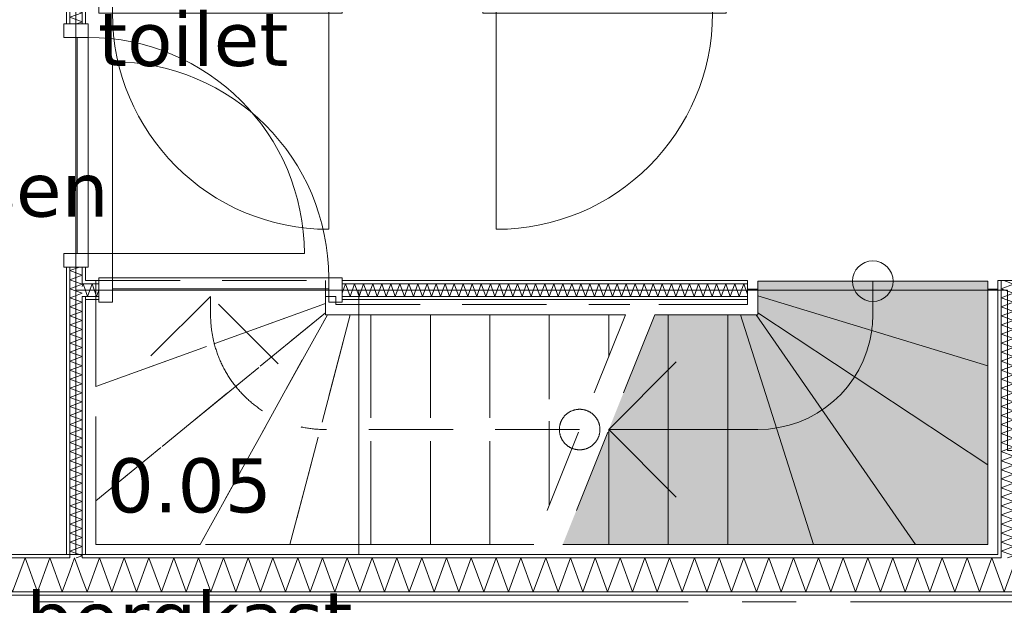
# Model space of a CAD drawing. Header units: millimetres. Extents: x -14925 to 266687, y -3550 to 35834.
# Tile 205 of 244: x 143326 to 146968, y 4488 to 6655. Entities that reach past the tile are written whole.
import ezdxf
from ezdxf.enums import TextEntityAlignment as Align

# ---------------------------------------------------------------- set-up
doc = ezdxf.new("R2010")
doc.units = ezdxf.units.MM
doc.header["$MEASUREMENT"] = 0
doc.linetypes.add('B0204', pattern=[2600, 2000, -200, 200, -200])
doc.linetypes.add('B0701', pattern=[468.239987, 311.999989, -156.239998])
for name, color, linetype in [('24 Trappen', 7, 'Continuous'), ('24 Trappen Afdek-arcering', 7, 'Continuous'), ('A Stramien', 7, 'Continuous'), ('New_22 C Binnenwanden', 7, 'Continuous'), ('New_22 C Binnenwanden Deuren', 7, 'Continuous'), ('New_22 C Binnenwanden Doorsnede-arcering', 7, 'Continuous'), ('New_22 C Binnenwanden Laagscheidingslijnen', 7, 'Continuous'), ('New_Z Gebruiksopp', 7, 'Continuous'), ('New_Z Gebruiksopp Zone omranding', 7, 'Continuous'), ('New_Z Gebruiksopp Zone tekst', 7, 'Continuous')]:
    doc.layers.add(name, color=color, linetype=linetype)
doc.styles.add('GENERATED_STYLE_1', font='verdana.ttf')
doc.styles.add('GENERATED_STYLE_2', font='verdana.ttf')
pattern_1 = [(180, (120873.91, 0), (0, 100), [])]
pattern_2 = [(270, (120873.91, 0), (100, 0), [])]
pattern_3 = [(0, (120873.91, 0), (0, 100), [])]

# ---------------------------------------------------------------- blocks, each defined once
blk = doc.blocks.new('toilet_0.02_136_1', base_point=(143967.7, 7309))
at = {"layer": 'New_Z Gebruiksopp Zone tekst', "color": 2, "lineweight": 0}
for tag, style, p in [('DUMMY_941', 'GENERATED_STYLE_1', (143967.7, 7246.9)), ('DUMMY_942', 'GENERATED_STYLE_2', (143967.7, 6749.7))]:
    blk.add_attdef(tag, text='', height=200, dxfattribs=dict(at, style=style)).set_placement(p, align=Align.TOP_LEFT)
for tag, style, p in [('ROOM_NUMBER', 'GENERATED_STYLE_1', (143967.7, 7176.2)), ('ROOM_NAME', 'GENERATED_STYLE_2', (143967.7, 6683.8))]:
    blk.add_attdef(tag, text='', height=200, dxfattribs=dict(at, style=style)).set_placement(p, align=Align.TOP_CENTER)
blk = doc.blocks.new('berging fietsen_0.06_139_1', base_point=(142616.4, 6750))
at = {"layer": 'New_Z Gebruiksopp Zone tekst', "color": 2, "lineweight": 0}
for tag, style, p in [('DUMMY_941', 'GENERATED_STYLE_1', (142616.4, 6687.9)), ('DUMMY_942', 'GENERATED_STYLE_2', (142616.4, 6190.7))]:
    blk.add_attdef(tag, text='', height=200, dxfattribs=dict(at, style=style)).set_placement(p, align=Align.TOP_LEFT)
for tag, style, p in [('ROOM_NUMBER', 'GENERATED_STYLE_1', (142616.4, 6617.1)), ('ROOM_NAME', 'GENERATED_STYLE_2', (142616.4, 6126.2))]:
    blk.add_attdef(tag, text='', height=200, dxfattribs=dict(at, style=style)).set_placement(p, align=Align.TOP_CENTER)
blk = doc.blocks.new('bergkast_0.05_159_1', base_point=(143953.2, 5164.5))
at = {"layer": 'New_Z Gebruiksopp Zone tekst', "color": 2, "lineweight": 0}
for tag, style, p in [('DUMMY_941', 'GENERATED_STYLE_1', (143953.2, 5102.4)), ('DUMMY_942', 'GENERATED_STYLE_2', (143953.2, 4605.2))]:
    blk.add_attdef(tag, text='', height=200, dxfattribs=dict(at, style=style)).set_placement(p, align=Align.TOP_LEFT)
for tag, style, p in [('ROOM_NUMBER', 'GENERATED_STYLE_1', (143953.2, 5031.6)), ('ROOM_NAME', 'GENERATED_STYLE_2', (143953.2, 4539.3))]:
    blk.add_attdef(tag, text='', height=200, dxfattribs=dict(at, style=style)).set_placement(p, align=Align.TOP_CENTER)
blk = doc.blocks.new('Stair_31_1', base_point=(120873.9, 0))
at = {"layer": '24 Trappen Afdek-arcering', "linetype": 'Continuous', "lineweight": 0, "true_color": 0xffffff}
for points in [[(146056.9, 5633.1), (146906.9, 5373.4), (146906.9, 5687.1), (146056.9, 5687.1)], [(146056.9, 5570.1), (146906.9, 5007), (146906.9, 5373.4), (146056.9, 5633.1)], [(145725, 5563), (145675, 5563), (145505, 5138), (145505, 4713), (145725, 4713)], [(145945, 5563), (145725, 5563), (145725, 4713), (145945, 4713)], [(145992.9, 5563), (145945, 5563), (145945, 4713), (146262.9, 4713)], [(146049.8, 5563), (145992.9, 5563), (146262.9, 4713), (146640.2, 4713)], [(146056.9, 5570.1), (146056.9, 5563), (146049.8, 5563), (146640.2, 4713), (146906.9, 4713), (146906.9, 5007)], [(145505, 5138), (145335, 4713), (145505, 4713)]]:
    blk.add_hatch(color=7, dxfattribs=at).paths.add_polyline_path(points)
at = {"layer": '24 Trappen', "color": 9, "linetype": 'B0701', "lineweight": 0}
for p, q in [((143606.9, 5631), (143606.9, 5689)), ((143606.9, 5689), (144456.9, 5689)), ((144456.9, 5689), (144456.9, 5631)), ((143568.9, 4675), (143568.9, 5631)), ((143568.9, 5631), (143606.9, 5631)), ((143606.9, 5631), (143606.9, 4713)), ((143606.9, 5297), (143606.9, 5631)), ((144031.9, 5631), (143781.9, 5381)), ((144031.9, 5563), (144031.9, 5631)), ((144281.9, 5381), (144031.9, 5631)), ((144456.9, 5563), (144456.9, 5631)), ((144456.9, 5631), (144494.9, 5631)), ((144456.9, 5631), (144456.9, 5604.1)), ((144494.9, 5631), (144494.9, 5601)), ((143606.9, 5297), (144456.9, 5604.1)), ((144456.9, 5604.1), (143606.9, 5297)), ((144456.9, 5604.1), (144456.9, 5570.1)), ((144494.9, 5601), (145582.5, 5601)), ((143606.9, 4873.8), (144456.9, 5570.1)), ((144456.9, 5570.1), (143606.9, 4873.8)), ((143993.3, 4713), (144464, 5563)), ((144464, 5563), (143993.3, 4713)), ((144325.7, 4713), (144548.7, 5563)), ((144548.7, 5563), (144325.7, 4713)), ((144456.9, 5570.1), (144456.9, 5563)), ((145567.3, 5563), (144456.9, 5563)), ((144456.9, 5563), (144464, 5563)), ((144464, 5563), (144548.7, 5563)), ((144548.7, 5563), (144625, 5563)), ((144625, 4713), (144625, 5563)), ((144625, 5563), (144845, 5563)), ((144625, 5563), (144625, 4713)), ((144845, 4713), (144845, 5563)), ((144845, 5563), (145065, 5563)), ((144845, 5563), (144845, 4713)), ((145065, 4713), (145065, 5563)), ((145065, 5563), (145285, 5563)), ((145065, 5563), (145065, 4713)), ((145567.3, 5563), (145227.3, 4713)), ((145285, 4857.3), (145285, 5563)), ((145285, 5563), (145505, 5563)), ((145285, 5563), (145285, 4857.3)), ((145675, 5563), (145335, 4713)), ((145505, 5407.3), (145505, 5563)), ((145505, 5563), (145567.3, 5563)), ((145505, 5563), (145505, 5407.3)), ((143606.9, 4873.8), (143606.9, 5297)), ((145397.3, 5138), (144456.9, 5138)), ((143606.9, 4713), (143606.9, 4873.8)), ((143606.9, 4713), (145227.3, 4713)), ((143993.3, 4713), (143606.9, 4713)), ((144325.7, 4713), (143993.3, 4713)), ((144625, 4713), (144325.7, 4713)), ((144845, 4713), (144625, 4713)), ((145065, 4713), (144845, 4713)), ((145227.3, 4713), (145065, 4713)), ((145212.1, 4675), (143568.9, 4675))]:
    blk.add_line(p, q, dxfattribs=at)
at = {"layer": '24 Trappen', "color": 9, "linetype": 'Continuous', "lineweight": 0}
for p, q in [((146056.9, 5633.1), (146056.9, 5687.1)), ((146056.9, 5687.1), (146906.9, 5687.1)), ((146481.9, 5687.1), (146481.9, 5563)), ((146906.9, 5687.1), (146906.9, 5373.4)), ((146018.9, 5601), (146018.9, 5657.1)), ((146018.9, 5657.1), (146056.9, 5657.1)), ((146056.9, 5657.1), (146056.9, 5563)), ((146906.9, 4713), (146906.9, 5657.1)), ((146906.9, 5657.1), (146944.9, 5657.1)), ((146944.9, 5657.1), (146944.9, 4675)), ((146906.9, 5373.4), (146056.9, 5633.1)), ((146056.9, 5633.1), (146906.9, 5373.4)), ((146056.9, 5570.1), (146056.9, 5633.1)), ((145690.2, 5601), (146018.9, 5601)), ((146056.9, 5563), (145675, 5563)), ((145675, 5563), (145725, 5563)), ((145725, 4713), (145725, 5563)), ((145725, 5563), (145945, 5563)), ((145725, 5563), (145725, 4713)), ((145945, 4713), (145945, 5563)), ((145945, 5563), (145992.9, 5563)), ((145945, 5563), (145945, 4713)), ((146262.9, 4713), (145992.9, 5563)), ((145992.9, 5563), (146049.8, 5563)), ((145992.9, 5563), (146262.9, 4713)), ((146640.2, 4713), (146049.8, 5563)), ((146049.8, 5563), (146056.9, 5563)), ((146049.8, 5563), (146640.2, 4713)), ((146906.9, 5007), (146056.9, 5570.1)), ((146056.9, 5570.1), (146906.9, 5007)), ((146056.9, 5563), (146056.9, 5570.1)), ((145755, 5388), (145505, 5138)), ((146906.9, 5373.4), (146906.9, 5007)), ((145505, 4713), (145505, 5138)), ((145505, 5138), (145505, 4713)), ((146056.9, 5138), (145505, 5138)), ((145505, 5138), (145755, 4888)), ((146906.9, 5007), (146906.9, 4713)), ((145335, 4713), (146906.9, 4713)), ((145505, 4713), (145335, 4713)), ((145725, 4713), (145505, 4713)), ((145945, 4713), (145725, 4713)), ((146262.9, 4713), (145945, 4713)), ((146640.2, 4713), (146262.9, 4713)), ((146906.9, 4713), (146640.2, 4713)), ((146944.9, 4675), (145319.8, 4675))]:
    blk.add_line(p, q, dxfattribs=at)
for centre, radius, start, end in [((146481.9, 5687.1), 75, 90, 270), ((146481.9, 5687.1), 75, 270, 90), ((146056.9, 5563), 425, 352.0875, 0), ((146056.9, 5563), 425, 270, 352.0875)]:
    blk.add_arc(centre, radius, start, end, dxfattribs=at)
at = {"layer": '24 Trappen', "color": 9, "linetype": 'B0701', "lineweight": 0}
for centre, radius, start, end in [((144456.9, 5563), 425, 180, 194.6456), ((144456.9, 5563), 425, 194.6456, 270), ((145397.3, 5138), 75, 90, 270), ((145397.3, 5138), 75, 270, 90)]:
    blk.add_arc(centre, radius, start, end, dxfattribs=at)
blk = doc.blocks.new('D1 bl 26[192]_1', base_point=(120873.9, 0))
at = {"layer": 'New_22 C Binnenwanden Deuren', "color": 7, "linetype": 'Continuous', "lineweight": 0}
for p, q in [((145088.9, 6769), (145038.9, 6769)), ((145038.9, 6769), (145038.9, 6679)), ((145038.9, 6759), (145038.9, 6747)), ((145038.9, 6747), (145038.9, 6701)), ((145088.9, 6679), (145088.9, 6769)), ((145938.9, 6769), (145888.9, 6769)), ((145888.9, 6769), (145888.9, 6679)), ((145938.9, 6679), (145938.9, 6769)), ((145938.9, 6759), (145938.9, 6747)), ((145938.9, 6747), (145938.9, 6701)), ((145088.9, 6679), (145088.9, 6719)), ((145088.9, 6719), (145888.9, 6719)), ((145888.9, 6719), (145888.9, 6679)), ((145038.9, 6701), (145038.9, 6689)), ((145038.9, 6679), (145088.9, 6679)), ((145088.9, 6679), (145088.9, 5879)), ((145888.9, 6679), (145088.9, 6679)), ((145888.9, 6679), (145938.9, 6679)), ((145938.9, 6701), (145938.9, 6689))]:
    blk.add_line(p, q, dxfattribs=at)
blk.add_arc((145088.9, 6679), 800, 270, 0, dxfattribs=at)
blk = doc.blocks.new('D1 bl 26[193]_1', base_point=(120873.9, 0))
at = {"layer": 'New_22 C Binnenwanden Deuren', "color": 7, "linetype": 'Continuous', "lineweight": 0}
for p, q in [((143618.9, 6769), (143668.9, 6769)), ((143618.9, 6679), (143618.9, 6769)), ((143618.9, 6759), (143618.9, 6747)), ((143618.9, 6747), (143618.9, 6701)), ((143668.9, 6769), (143668.9, 6679)), ((144468.9, 6679), (144468.9, 6769)), ((144468.9, 6769), (144518.9, 6769)), ((144518.9, 6769), (144518.9, 6679)), ((144518.9, 6759), (144518.9, 6747)), ((144518.9, 6747), (144518.9, 6701)), ((144468.9, 6719), (143668.9, 6719)), ((143668.9, 6719), (143668.9, 6679)), ((144468.9, 6679), (144468.9, 6719)), ((143618.9, 6701), (143618.9, 6689)), ((143668.9, 6679), (143618.9, 6679)), ((143668.9, 6679), (144468.9, 6679)), ((144468.9, 6679), (144468.9, 5879)), ((144518.9, 6679), (144468.9, 6679)), ((144518.9, 6701), (144518.9, 6689))]:
    blk.add_line(p, q, dxfattribs=at)
blk.add_arc((144468.9, 6679), 800, 180, 270, dxfattribs=at)
blk = doc.blocks.new('Wall_483_1', base_point=(148248.9, 6724))
at = {"layer": 'New_22 C Binnenwanden Deuren', "color": 7, "linetype": 'Continuous', "lineweight": 0}
for name in ['D1 bl 26[193]_1', 'D1 bl 26[192]_1']:
    blk.add_blockref(name, (120873.9, 0), dxfattribs=at)
blk = doc.blocks.new('*X3157', base_point=(120873.9, 0))
at = {"layer": 'New_22 C Binnenwanden Doorsnede-arcering', "color": 7, "linetype": 'Continuous', "lineweight": 0}
for p in [(147002.9, 4631.8), (146956.9, 4568.5)]:
    blk.add_line(p, (146968.4, 4537), dxfattribs=at)
blk = doc.blocks.new('*X3158', base_point=(120873.9, 0))
at = {"layer": 'New_22 C Binnenwanden Doorsnede-arcering', "color": 7, "linetype": 'Continuous', "lineweight": 0}
for p, q in [((143620.6, 4663), (143574.7, 4537)), ((143620.6, 4663), (143666.5, 4537)), ((143712.3, 4663), (143666.5, 4537)), ((143712.3, 4663), (143758.2, 4537)), ((143804, 4663), (143758.2, 4537)), ((143804, 4663), (143849.9, 4537)), ((143895.8, 4663), (143849.9, 4537)), ((143895.8, 4663), (143941.6, 4537)), ((143987.5, 4663), (143941.6, 4537)), ((143987.5, 4663), (144033.3, 4537)), ((144079.2, 4663), (144033.3, 4537)), ((144079.2, 4663), (144125.1, 4537)), ((144170.9, 4663), (144125.1, 4537)), ((144170.9, 4663), (144216.8, 4537)), ((144262.6, 4663), (144216.8, 4537)), ((144262.6, 4663), (144308.5, 4537)), ((144354.4, 4663), (144308.5, 4537)), ((144354.4, 4663), (144400.2, 4537)), ((144446.1, 4663), (144400.2, 4537)), ((144446.1, 4663), (144491.9, 4537)), ((144537.8, 4663), (144491.9, 4537)), ((144537.8, 4663), (144583.7, 4537)), ((144629.5, 4663), (144583.7, 4537)), ((144629.5, 4663), (144675.4, 4537)), ((144721.2, 4663), (144675.4, 4537)), ((144721.2, 4663), (144767.1, 4537)), ((144813, 4663), (144767.1, 4537)), ((144813, 4663), (144858.8, 4537)), ((144904.7, 4663), (144858.8, 4537)), ((144904.7, 4663), (144950.5, 4537)), ((144996.4, 4663), (144950.5, 4537)), ((144996.4, 4663), (145042.3, 4537)), ((145088.1, 4663), (145042.3, 4537)), ((145088.1, 4663), (145134, 4537)), ((145179.8, 4663), (145134, 4537)), ((145179.8, 4663), (145225.7, 4537)), ((145271.6, 4663), (145225.7, 4537)), ((145271.6, 4663), (145317.4, 4537)), ((145363.3, 4663), (145317.4, 4537)), ((145363.3, 4663), (145409.1, 4537)), ((145455, 4663), (145409.1, 4537)), ((145455, 4663), (145500.9, 4537)), ((145546.7, 4663), (145500.9, 4537)), ((145546.7, 4663), (145592.6, 4537)), ((145638.4, 4663), (145592.6, 4537)), ((145638.4, 4663), (145684.3, 4537)), ((145730.2, 4663), (145684.3, 4537)), ((145730.2, 4663), (145776, 4537)), ((145821.9, 4663), (145776, 4537)), ((145821.9, 4663), (145867.7, 4537)), ((145913.6, 4663), (145867.7, 4537)), ((145913.6, 4663), (145959.5, 4537)), ((146005.3, 4663), (145959.5, 4537)), ((146005.3, 4663), (146051.2, 4537)), ((146097, 4663), (146051.2, 4537)), ((146097, 4663), (146142.9, 4537)), ((146188.8, 4663), (146142.9, 4537)), ((146188.8, 4663), (146234.6, 4537)), ((146280.5, 4663), (146234.6, 4537)), ((146280.5, 4663), (146326.3, 4537)), ((146372.2, 4663), (146326.3, 4537)), ((146372.2, 4663), (146418.1, 4537)), ((146463.9, 4663), (146418.1, 4537)), ((146463.9, 4663), (146509.8, 4537)), ((146555.6, 4663), (146509.8, 4537)), ((146555.6, 4663), (146601.5, 4537)), ((146647.4, 4663), (146601.5, 4537)), ((146647.4, 4663), (146693.2, 4537)), ((146739.1, 4663), (146693.2, 4537)), ((146739.1, 4663), (146784.9, 4537)), ((146830.8, 4663), (146784.9, 4537)), ((146830.8, 4663), (146876.7, 4537)), ((146922.5, 4663), (146876.7, 4537)), ((146922.5, 4663), (146956.9, 4568.5)), ((143556.9, 4586), (143574.7, 4537))]:
    blk.add_line(p, q, dxfattribs=at)
blk = doc.blocks.new('*X3159', base_point=(120873.9, 0))
at = {"layer": 'New_22 C Binnenwanden Doorsnede-arcering', "color": 7, "linetype": 'Continuous', "lineweight": 0}
for q in [(143510.9, 4613.6), (143556.9, 4586)]:
    blk.add_line((143528.9, 4663), q, dxfattribs=at)
blk = doc.blocks.new('*X3160', base_point=(120873.9, 0))
at = {"layer": 'New_22 C Binnenwanden Doorsnede-arcering', "color": 7, "linetype": 'Continuous', "lineweight": 0}
for p, q in [((141786.2, 4663), (141771.9, 4623.8)), ((141786.2, 4663), (141832, 4537)), ((141877.9, 4663), (141832, 4537)), ((141877.9, 4663), (141923.8, 4537)), ((141969.6, 4663), (141923.8, 4537)), ((141969.6, 4663), (142015.5, 4537)), ((142061.3, 4663), (142015.5, 4537)), ((142061.3, 4663), (142107.2, 4537)), ((142153.1, 4663), (142107.2, 4537)), ((142153.1, 4663), (142198.9, 4537)), ((142244.8, 4663), (142198.9, 4537)), ((142244.8, 4663), (142290.6, 4537)), ((142336.5, 4663), (142290.6, 4537)), ((142336.5, 4663), (142382.4, 4537)), ((142428.2, 4663), (142382.4, 4537)), ((142428.2, 4663), (142474.1, 4537)), ((142519.9, 4663), (142474.1, 4537)), ((142519.9, 4663), (142565.8, 4537)), ((142611.7, 4663), (142565.8, 4537)), ((142611.7, 4663), (142657.5, 4537)), ((142703.4, 4663), (142657.5, 4537)), ((142703.4, 4663), (142749.2, 4537)), ((142795.1, 4663), (142749.2, 4537)), ((142795.1, 4663), (142841, 4537)), ((142886.8, 4663), (142841, 4537)), ((142886.8, 4663), (142932.7, 4537)), ((142978.5, 4663), (142932.7, 4537)), ((142978.5, 4663), (143024.4, 4537)), ((143070.3, 4663), (143024.4, 4537)), ((143070.3, 4663), (143116.1, 4537)), ((143162, 4663), (143116.1, 4537)), ((143162, 4663), (143207.9, 4537)), ((143253.7, 4663), (143207.9, 4537)), ((143253.7, 4663), (143299.6, 4537)), ((143345.4, 4663), (143299.6, 4537)), ((143345.4, 4663), (143391.3, 4537)), ((143437.2, 4663), (143391.3, 4537)), ((143437.2, 4663), (143483, 4537)), ((143510.9, 4613.6), (143483, 4537))]:
    blk.add_line(p, q, dxfattribs=at)
blk = doc.blocks.new('Wall_487_1', base_point=(148248.9, 4675))
at = {"layer": 'New_22 C Binnenwanden Doorsnede-arcering', "linetype": 'Continuous', "lineweight": 0, "true_color": 0x000000}
h = blk.add_hatch(dxfattribs=at)
h.set_pattern_fill('325_Houtachtig_plaatmate_E0', color=18, style=0, pattern_type=2)
h.set_pattern_definition(pattern_1)
h.paths.add_polyline_path([(141786.9, 4663), (143498.9, 4663), (143498.9, 4675), (141798.9, 4675), (141786.9, 4670.5)])
h = blk.add_hatch(dxfattribs=at)
h.set_pattern_fill('325_Houtachtig_plaatmate_E0', color=18, style=0, pattern_type=2)
h.set_pattern_definition(pattern_1)
h.paths.add_polyline_path([(143498.9, 4663), (143510.9, 4663), (143510.9, 4675), (143498.9, 4675)])
h = blk.add_hatch(dxfattribs=at)
h.set_pattern_fill('325_Houtachtig_plaatmate_E0', color=18, style=0, pattern_type=2)
h.set_pattern_definition(pattern_1)
h.paths.add_polyline_path([(143556.9, 4663), (143568.9, 4663), (143568.9, 4675), (143556.9, 4675)])
h = blk.add_hatch(dxfattribs=at)
h.set_pattern_fill('325_Houtachtig_plaatmate_E0', color=18, style=0, pattern_type=2)
h.set_pattern_definition(pattern_1)
h.paths.add_polyline_path([(143568.9, 4663), (146944.9, 4663), (146944.9, 4675), (143568.9, 4675)])
h = blk.add_hatch(dxfattribs=at)
h.set_pattern_fill('325_Houtachtig_plaatmate_E0', color=18, style=0, pattern_type=2)
h.set_pattern_definition(pattern_1)
h.paths.add_polyline_path([(146944.9, 4663), (146956.9, 4663), (146956.9, 4675), (146944.9, 4675)])
h = blk.add_hatch(dxfattribs=at)
h.set_pattern_fill('325_Houtachtig_plaatmate_E0', color=18, style=0, pattern_type=2)
h.set_pattern_definition(pattern_1)
h.paths.add_polyline_path([(141475.9, 4525), (148571.9, 4525), (148571.9, 4537), (141475.9, 4537)])
at = {"layer": 'New_22 C Binnenwanden', "color": 1, "linetype": 'Continuous', "lineweight": 0, "flags": 128}
for points in [[(143498.9, 4675), (141798.9, 4675)], [(146944.9, 4675), (143568.9, 4675)], [(141475.9, 4525), (148571.9, 4525)]]:
    blk.add_lwpolyline(points, dxfattribs=at)
at = {"layer": 'New_22 C Binnenwanden Laagscheidingslijnen', "color": 1, "linetype": 'Continuous', "lineweight": 0}
for p, q in [((143510.9, 4663), (141786.9, 4663)), ((143510.9, 4675), (143510.9, 4663)), ((143556.9, 4663), (143556.9, 4675)), ((146956.9, 4663), (143556.9, 4663)), ((146956.9, 4675), (146956.9, 4663)), ((148275.9, 4537), (141771.9, 4537))]:
    blk.add_line(p, q, dxfattribs=at)
at = {"layer": 'New_22 C Binnenwanden', "color": 1, "lineweight": 0}
for name in ['*X3160', '*X3159', '*X3158', '*X3157']:
    blk.add_blockref(name, (120873.9, 0), dxfattribs=at)
blk = doc.blocks.new('*X3208', base_point=(120873.9, 0))
at = {"layer": 'New_22 C Binnenwanden Doorsnede-arcering', "color": 7, "linetype": 'Continuous', "lineweight": 0}
for p in [(146980.4, 4663), (146992.5, 4675)]:
    blk.add_line(p, (147002.9, 4671.2), dxfattribs=at)
blk = doc.blocks.new('*X3209', base_point=(120873.9, 0))
at = {"layer": 'New_22 C Binnenwanden Doorsnede-arcering', "color": 7, "linetype": 'Continuous', "lineweight": 0}
for p, q in [((146966.5, 5689), (147002.9, 5675.8)), ((146956.9, 5659), (147002.9, 5675.8)), ((146956.9, 5659), (147002.9, 5642.3)), ((146956.9, 5625.5), (147002.9, 5642.3)), ((146956.9, 5625.5), (147002.9, 5608.8)), ((146956.9, 5592), (147002.9, 5608.8)), ((146956.9, 5592), (147002.9, 5575.3)), ((146956.9, 5558.6), (147002.9, 5575.3)), ((146956.9, 5558.6), (147002.9, 5541.8)), ((146956.9, 5525.1), (147002.9, 5541.8)), ((146956.9, 5525.1), (147002.9, 5508.3)), ((146956.9, 5491.6), (147002.9, 5508.3)), ((146956.9, 5491.6), (147002.9, 5474.8)), ((146956.9, 5458.1), (147002.9, 5474.8)), ((146956.9, 5458.1), (147002.9, 5441.4)), ((146956.9, 5424.6), (147002.9, 5441.4)), ((146956.9, 5424.6), (147002.9, 5407.9)), ((146956.9, 5391.1), (147002.9, 5407.9)), ((146956.9, 5391.1), (147002.9, 5374.4)), ((146956.9, 5357.6), (147002.9, 5374.4)), ((146956.9, 5357.6), (147002.9, 5340.9)), ((146956.9, 5324.2), (147002.9, 5340.9)), ((146956.9, 5324.2), (147002.9, 5307.4)), ((146956.9, 5290.7), (147002.9, 5307.4)), ((146956.9, 5290.7), (147002.9, 5273.9)), ((146956.9, 5257.2), (147002.9, 5273.9)), ((146956.9, 5257.2), (147002.9, 5240.4)), ((146956.9, 5223.7), (147002.9, 5240.4)), ((146956.9, 5223.7), (147002.9, 5207)), ((146956.9, 5190.2), (147002.9, 5207)), ((146956.9, 5190.2), (147002.9, 5173.5)), ((146956.9, 5156.7), (147002.9, 5173.5)), ((146956.9, 5156.7), (147002.9, 5140)), ((146956.9, 5123.2), (147002.9, 5140)), ((146956.9, 5123.2), (147002.9, 5106.5)), ((146956.9, 5089.8), (147002.9, 5106.5)), ((146956.9, 5089.8), (146975.5, 5083))]:
    blk.add_line(p, q, dxfattribs=at)
blk = doc.blocks.new('*X3210', base_point=(120873.9, 0))
at = {"layer": 'New_22 C Binnenwanden Doorsnede-arcering', "color": 7, "linetype": 'Continuous', "lineweight": 0}
for p, q in [((146956.9, 5056.3), (147002.9, 5073)), ((146975.5, 5083), (147002.9, 5073)), ((146956.9, 5056.3), (147002.9, 5039.5)), ((146996, 5037), (147002.9, 5039.5))]:
    blk.add_line(p, q, dxfattribs=at)
blk = doc.blocks.new('*X3211', base_point=(120873.9, 0))
at = {"layer": 'New_22 C Binnenwanden Doorsnede-arcering', "color": 7, "linetype": 'Continuous', "lineweight": 0}
for p, q in [((146956.9, 5022.8), (146996, 5037)), ((146956.9, 5022.8), (147002.9, 5006)), ((146956.9, 4989.3), (147002.9, 5006)), ((146956.9, 4989.3), (147002.9, 4972.6)), ((146956.9, 4955.8), (147002.9, 4972.6)), ((146956.9, 4955.8), (147002.9, 4939.1)), ((146956.9, 4922.3), (147002.9, 4939.1)), ((146956.9, 4922.3), (147002.9, 4905.6)), ((146956.9, 4888.8), (147002.9, 4905.6)), ((146956.9, 4888.8), (147002.9, 4872.1)), ((146956.9, 4855.4), (147002.9, 4872.1)), ((146956.9, 4855.4), (147002.9, 4838.6)), ((146956.9, 4821.9), (147002.9, 4838.6)), ((146956.9, 4821.9), (147002.9, 4805.1)), ((146956.9, 4788.4), (147002.9, 4805.1)), ((146956.9, 4788.4), (147002.9, 4771.6)), ((146956.9, 4754.9), (147002.9, 4771.6)), ((146956.9, 4754.9), (147002.9, 4738.2)), ((146956.9, 4721.4), (147002.9, 4738.2)), ((146956.9, 4721.4), (147002.9, 4704.7)), ((146956.9, 4687.9), (147002.9, 4704.7)), ((146956.9, 4687.9), (146992.5, 4675))]:
    blk.add_line(p, q, dxfattribs=at)
blk = doc.blocks.new('Wall_497_1', base_point=(146979.9, 4675))
at = {"layer": 'New_22 C Binnenwanden Doorsnede-arcering', "linetype": 'Continuous', "lineweight": 0, "true_color": 0x000000}
h = blk.add_hatch(dxfattribs=at)
h.set_pattern_fill('325_Houtachtig_plaatmate_E0', color=18, style=0, pattern_type=2)
h.set_pattern_definition(pattern_2)
h.paths.add_polyline_path([(146944.9, 5689), (146944.9, 4675), (146956.9, 4675), (146956.9, 5689)])
h = blk.add_hatch(dxfattribs=at)
h.set_pattern_fill('325_Houtachtig_plaatmate_E0', color=18, style=0, pattern_type=2)
h.set_pattern_definition(pattern_2)
h.paths.add_polyline_path([(147014.9, 5095), (147014.9, 5689), (147002.9, 5689), (147002.9, 5095)])
h = blk.add_hatch(dxfattribs=at)
h.set_pattern_fill('325_Houtachtig_plaatmate_E0', color=18, style=0, pattern_type=2)
h.set_pattern_definition(pattern_2)
h.paths.add_polyline_path([(147014.9, 5083), (147014.9, 5095), (147002.9, 5095), (147002.9, 5083)])
h = blk.add_hatch(dxfattribs=at)
h.set_pattern_fill('325_Houtachtig_plaatmate_E0', color=18, style=0, pattern_type=2)
h.set_pattern_definition(pattern_2)
h.paths.add_polyline_path([(147014.9, 5025), (147014.9, 5037), (147002.9, 5037), (147002.9, 5025)])
h = blk.add_hatch(dxfattribs=at)
h.set_pattern_fill('325_Houtachtig_plaatmate_E0', color=18, style=0, pattern_type=2)
h.set_pattern_definition(pattern_2)
h.paths.add_polyline_path([(147002.9, 5025), (147002.9, 4675), (147014.9, 4675), (147014.9, 5025)])
at = {"layer": 'New_22 C Binnenwanden', "color": 1, "linetype": 'Continuous', "lineweight": 0, "flags": 128}
for points in [[(146944.9, 5689), (146956.9, 5689)], [(146944.9, 5689), (146944.9, 4675)], [(146956.9, 5689), (147002.9, 5689)], [(147002.9, 5689), (147014.9, 5689)], [(147014.9, 5095), (147014.9, 5689)], [(147014.9, 4675), (147014.9, 5025)]]:
    blk.add_lwpolyline(points, dxfattribs=at)
at = {"layer": 'New_22 C Binnenwanden Laagscheidingslijnen', "color": 1, "linetype": 'Continuous', "lineweight": 0}
for p, q in [((146956.9, 5689), (146956.9, 5083)), ((147002.9, 5689), (147002.9, 5095)), ((146956.9, 5083), (146956.9, 5037)), ((147002.9, 5095), (147002.9, 5083)), ((147014.9, 5083), (147002.9, 5083)), ((146956.9, 5037), (146956.9, 4675)), ((147002.9, 5037), (147014.9, 5037)), ((147002.9, 5037), (147002.9, 5025)), ((147002.9, 5025), (147002.9, 4675)), ((146956.9, 4675), (146956.9, 4663)), ((147002.9, 4663), (147002.9, 4675))]:
    blk.add_line(p, q, dxfattribs=at)
at = {"layer": 'New_22 C Binnenwanden', "color": 1, "lineweight": 0}
for name in ['*X3209', '*X3210', '*X3211', '*X3208']:
    blk.add_blockref(name, (120873.9, 0), dxfattribs=at)
blk = doc.blocks.new('*X3284', base_point=(120873.9, 0))
at = {"layer": 'New_22 C Binnenwanden Doorsnede-arcering', "color": 7, "linetype": 'Continuous', "lineweight": 0}
for p in [(143534.4, 4663), (143546.5, 4675)]:
    blk.add_line(p, (143556.9, 4671.2), dxfattribs=at)
blk = doc.blocks.new('*X3289', base_point=(120873.9, 0))
at = {"layer": 'New_22 C Binnenwanden Doorsnede-arcering', "color": 7, "linetype": 'Continuous', "lineweight": 0}
for p, q in [((143510.9, 5726), (143546.7, 5739)), ((143510.9, 5726), (143556.9, 5709.2)), ((143510.9, 5692.5), (143556.9, 5709.2)), ((143510.9, 5692.5), (143553.5, 5677))]:
    blk.add_line(p, q, dxfattribs=at)
blk = doc.blocks.new('*X3290', base_point=(120873.9, 0))
at = {"layer": 'New_22 C Binnenwanden Doorsnede-arcering', "color": 7, "linetype": 'Continuous', "lineweight": 0}
for p, q in [((143510.9, 6697.1), (143521.8, 6701)), ((143510.9, 6697.1), (143556.9, 6680.3)), ((143510.9, 6663.6), (143556.9, 6680.3)), ((143510.9, 6663.6), (143556.9, 6646.8)), ((143535.4, 6639), (143556.9, 6646.8))]:
    blk.add_line(p, q, dxfattribs=at)
blk = doc.blocks.new('*X3291', base_point=(120873.9, 0))
at = {"layer": 'New_22 C Binnenwanden Doorsnede-arcering', "color": 7, "linetype": 'Continuous', "lineweight": 0}
for p, q in [((143510.9, 5659), (143556.9, 5675.8)), ((143510.9, 5659), (143556.9, 5642.3)), ((143553.5, 5677), (143556.9, 5675.8)), ((143526, 5631), (143556.9, 5642.3))]:
    blk.add_line(p, q, dxfattribs=at)
blk = doc.blocks.new('*X3292', base_point=(120873.9, 0))
at = {"layer": 'New_22 C Binnenwanden Doorsnede-arcering', "color": 7, "linetype": 'Continuous', "lineweight": 0}
for p, q in [((143510.9, 5625.5), (143526, 5631)), ((143510.9, 5625.5), (143556.9, 5608.8)), ((143510.9, 5592), (143556.9, 5608.8)), ((143510.9, 5592), (143556.9, 5575.3)), ((143510.9, 5558.6), (143556.9, 5575.3)), ((143510.9, 5558.6), (143556.9, 5541.8)), ((143510.9, 5525.1), (143556.9, 5541.8)), ((143510.9, 5525.1), (143556.9, 5508.3)), ((143510.9, 5491.6), (143556.9, 5508.3)), ((143510.9, 5491.6), (143556.9, 5474.8)), ((143510.9, 5458.1), (143556.9, 5474.8)), ((143510.9, 5458.1), (143556.9, 5441.4)), ((143510.9, 5424.6), (143556.9, 5441.4)), ((143510.9, 5424.6), (143556.9, 5407.9)), ((143510.9, 5391.1), (143556.9, 5407.9)), ((143510.9, 5391.1), (143556.9, 5374.4)), ((143510.9, 5357.6), (143556.9, 5374.4)), ((143510.9, 5357.6), (143556.9, 5340.9)), ((143510.9, 5324.2), (143556.9, 5340.9)), ((143510.9, 5324.2), (143556.9, 5307.4)), ((143510.9, 5290.7), (143556.9, 5307.4)), ((143510.9, 5290.7), (143556.9, 5273.9)), ((143510.9, 5257.2), (143556.9, 5273.9)), ((143510.9, 5257.2), (143556.9, 5240.4)), ((143510.9, 5223.7), (143556.9, 5240.4)), ((143510.9, 5223.7), (143556.9, 5207)), ((143510.9, 5190.2), (143556.9, 5207)), ((143510.9, 5190.2), (143556.9, 5173.5)), ((143510.9, 5156.7), (143556.9, 5173.5)), ((143510.9, 5156.7), (143556.9, 5140)), ((143510.9, 5123.2), (143556.9, 5140)), ((143510.9, 5123.2), (143556.9, 5106.5)), ((143510.9, 5089.8), (143556.9, 5106.5)), ((143510.9, 5089.8), (143556.9, 5073)), ((143510.9, 5056.3), (143556.9, 5073)), ((143510.9, 5056.3), (143556.9, 5039.5)), ((143510.9, 5022.8), (143556.9, 5039.5)), ((143510.9, 5022.8), (143556.9, 5006)), ((143510.9, 4989.3), (143556.9, 5006)), ((143510.9, 4989.3), (143556.9, 4972.6)), ((143510.9, 4955.8), (143556.9, 4972.6)), ((143510.9, 4955.8), (143556.9, 4939.1)), ((143510.9, 4922.3), (143556.9, 4939.1)), ((143510.9, 4922.3), (143556.9, 4905.6)), ((143510.9, 4888.8), (143556.9, 4905.6)), ((143510.9, 4888.8), (143556.9, 4872.1)), ((143510.9, 4855.4), (143556.9, 4872.1)), ((143510.9, 4855.4), (143556.9, 4838.6)), ((143510.9, 4821.9), (143556.9, 4838.6)), ((143510.9, 4821.9), (143556.9, 4805.1)), ((143510.9, 4788.4), (143556.9, 4805.1)), ((143510.9, 4788.4), (143556.9, 4771.6)), ((143510.9, 4754.9), (143556.9, 4771.6)), ((143510.9, 4754.9), (143556.9, 4738.2)), ((143510.9, 4721.4), (143556.9, 4738.2)), ((143510.9, 4721.4), (143556.9, 4704.7)), ((143510.9, 4687.9), (143556.9, 4704.7)), ((143510.9, 4687.9), (143546.5, 4675))]:
    blk.add_line(p, q, dxfattribs=at)
blk = doc.blocks.new('D1 bl 26[205]_1', base_point=(120873.9, 0))
at = {"layer": 'New_22 C Binnenwanden Deuren', "color": 7, "linetype": 'Continuous', "lineweight": 0}
for p, q in [((143488.9, 6639), (143488.9, 6589)), ((143578.9, 6639), (143488.9, 6639)), ((143510.9, 6639), (143498.9, 6639)), ((143556.9, 6639), (143510.9, 6639)), ((143568.9, 6639), (143556.9, 6639)), ((143578.9, 6589), (143578.9, 6639)), ((143488.9, 6589), (143578.9, 6589)), ((143538.9, 5789), (143538.9, 6589)), ((143538.9, 6589), (143578.9, 6589)), ((143578.9, 6589), (143578.9, 5789)), ((143578.9, 5789), (143488.9, 5789)), ((143488.9, 5789), (143488.9, 5739)), ((143578.9, 5789), (143538.9, 5789)), ((143578.9, 5789), (144378.9, 5789)), ((143578.9, 5739), (143578.9, 5789)), ((143488.9, 5739), (143578.9, 5739)), ((143510.9, 5739), (143498.9, 5739)), ((143556.9, 5739), (143510.9, 5739)), ((143568.9, 5739), (143556.9, 5739))]:
    blk.add_line(p, q, dxfattribs=at)
blk.add_arc((143578.9, 5789), 800, 0, 90, dxfattribs=at)
blk = doc.blocks.new('Wall_509_1', base_point=(143533.9, 8825))
at = {"layer": 'New_22 C Binnenwanden Doorsnede-arcering', "linetype": 'Continuous', "lineweight": 0, "true_color": 0x000000}
h = blk.add_hatch(dxfattribs=at)
h.set_pattern_fill('325_Houtachtig_plaatmate_E0', color=18, style=0, pattern_type=2)
h.set_pattern_definition(pattern_2)
h.paths.add_polyline_path([(143498.9, 8825), (143498.9, 6639), (143510.9, 6639), (143510.9, 8825)])
h = blk.add_hatch(dxfattribs=at)
h.set_pattern_fill('325_Houtachtig_plaatmate_E0', color=18, style=0, pattern_type=2)
h.set_pattern_definition(pattern_2)
h.paths.add_polyline_path([(143556.9, 6689), (143556.9, 6639), (143568.9, 6639), (143568.9, 6689)])
h = blk.add_hatch(dxfattribs=at)
h.set_pattern_fill('325_Houtachtig_plaatmate_E0', color=18, style=0, pattern_type=2)
h.set_pattern_definition(pattern_2)
h.paths.add_polyline_path([(143498.9, 4675), (143510.9, 4675), (143510.9, 5739), (143498.9, 5739)])
h = blk.add_hatch(dxfattribs=at)
h.set_pattern_fill('325_Houtachtig_plaatmate_E0', color=18, style=0, pattern_type=2)
h.set_pattern_definition(pattern_2)
h.paths.add_polyline_path([(143556.9, 5739), (143556.9, 5689), (143568.9, 5689), (143568.9, 5739)])
h = blk.add_hatch(dxfattribs=at)
h.set_pattern_fill('325_Houtachtig_plaatmate_E0', color=18, style=0, pattern_type=2)
h.set_pattern_definition(pattern_2)
h.paths.add_polyline_path([(143568.9, 5677), (143568.9, 5689), (143556.9, 5689), (143556.9, 5677)])
h = blk.add_hatch(dxfattribs=at)
h.set_pattern_fill('325_Houtachtig_plaatmate_E0', color=18, style=0, pattern_type=2)
h.set_pattern_definition(pattern_2)
h.paths.add_polyline_path([(143568.9, 5619), (143568.9, 5631), (143556.9, 5631), (143556.9, 5619)])
h = blk.add_hatch(dxfattribs=at)
h.set_pattern_fill('325_Houtachtig_plaatmate_E0', color=18, style=0, pattern_type=2)
h.set_pattern_definition(pattern_2)
h.paths.add_polyline_path([(143556.9, 5619), (143556.9, 4675), (143568.9, 4675), (143568.9, 5619)])
at = {"layer": 'New_22 C Binnenwanden', "color": 1, "linetype": 'Continuous', "lineweight": 0}
for p, q in [((143510.9, 6639), (143498.9, 6639)), ((143556.9, 6639), (143510.9, 6639)), ((143568.9, 6639), (143556.9, 6639)), ((143510.9, 5739), (143498.9, 5739)), ((143556.9, 5739), (143510.9, 5739)), ((143568.9, 5739), (143556.9, 5739))]:
    blk.add_line(p, q, dxfattribs=at)
at = {"layer": 'New_22 C Binnenwanden', "color": 1, "linetype": 'Continuous', "lineweight": 0, "flags": 128}
for points in [[(143498.9, 8825), (143498.9, 6639)], [(143568.9, 6639), (143568.9, 6689)], [(143498.9, 5739), (143498.9, 4675)], [(143568.9, 5689), (143568.9, 5739)], [(143568.9, 4675), (143568.9, 5619)]]:
    blk.add_lwpolyline(points, dxfattribs=at)
at = {"layer": 'New_22 C Binnenwanden Laagscheidingslijnen', "color": 1, "linetype": 'Continuous', "lineweight": 0}
for p, q in [((143510.9, 6701), (143510.9, 6639)), ((143556.9, 6689), (143556.9, 6639)), ((143510.9, 5739), (143510.9, 5677)), ((143556.9, 5739), (143556.9, 5689)), ((143556.9, 5689), (143556.9, 5677)), ((143510.9, 5677), (143510.9, 5631)), ((143568.9, 5677), (143556.9, 5677)), ((143510.9, 5631), (143510.9, 4675)), ((143556.9, 5631), (143568.9, 5631)), ((143556.9, 5631), (143556.9, 5619)), ((143556.9, 5619), (143556.9, 4675)), ((143510.9, 4675), (143510.9, 4663)), ((143556.9, 4663), (143556.9, 4675))]:
    blk.add_line(p, q, dxfattribs=at)
at = {"layer": 'New_22 C Binnenwanden', "color": 1, "lineweight": 0}
for name in ['*X3290', '*X3289', '*X3291', '*X3292', '*X3284']:
    blk.add_blockref(name, (120873.9, 0), dxfattribs=at)
at = {"layer": 'New_22 C Binnenwanden Deuren', "color": 7, "linetype": 'Continuous', "lineweight": 0}
blk.add_blockref('D1 bl 26[205]_1', (120873.9, 0), dxfattribs=at)
blk = doc.blocks.new('*X3295', base_point=(120873.9, 0))
at = {"layer": 'New_22 C Binnenwanden Doorsnede-arcering', "color": 7, "linetype": 'Continuous', "lineweight": 0}
for p in [(143556.9, 5668), (143568.9, 5653)]:
    blk.add_line(p, (143560.2, 5677), dxfattribs=at)
blk = doc.blocks.new('*X3296', base_point=(120873.9, 0))
at = {"layer": 'New_22 C Binnenwanden Doorsnede-arcering', "color": 7, "linetype": 'Continuous', "lineweight": 0}
for p, q in [((143576.9, 5631), (143568.9, 5653)), ((143576.9, 5631), (143593.7, 5677)), ((143610.4, 5631), (143593.7, 5677)), ((143610.4, 5631), (143618.9, 5654.4))]:
    blk.add_line(p, q, dxfattribs=at)
blk = doc.blocks.new('*X3297', base_point=(120873.9, 0))
at = {"layer": 'New_22 C Binnenwanden Doorsnede-arcering', "color": 7, "linetype": 'Continuous', "lineweight": 0}
for p, q in [((144518.9, 5643.1), (144531.2, 5677)), ((144548, 5631), (144531.2, 5677)), ((144548, 5631), (144564.7, 5677)), ((144581.5, 5631), (144564.7, 5677)), ((144581.5, 5631), (144598.2, 5677)), ((144615, 5631), (144598.2, 5677)), ((144615, 5631), (144631.7, 5677)), ((144648.4, 5631), (144631.7, 5677)), ((144648.4, 5631), (144665.2, 5677)), ((144681.9, 5631), (144665.2, 5677)), ((144681.9, 5631), (144698.7, 5677)), ((144715.4, 5631), (144698.7, 5677)), ((144715.4, 5631), (144732.2, 5677)), ((144748.9, 5631), (144732.2, 5677)), ((144748.9, 5631), (144765.6, 5677)), ((144782.4, 5631), (144765.6, 5677)), ((144782.4, 5631), (144799.1, 5677)), ((144815.9, 5631), (144799.1, 5677)), ((144815.9, 5631), (144832.6, 5677)), ((144849.4, 5631), (144832.6, 5677)), ((144849.4, 5631), (144866.1, 5677)), ((144882.8, 5631), (144866.1, 5677)), ((144882.8, 5631), (144899.6, 5677)), ((144916.3, 5631), (144899.6, 5677)), ((144916.3, 5631), (144933.1, 5677)), ((144949.8, 5631), (144933.1, 5677)), ((144949.8, 5631), (144966.6, 5677)), ((144983.3, 5631), (144966.6, 5677)), ((144983.3, 5631), (145000, 5677)), ((145016.8, 5631), (145000, 5677)), ((145016.8, 5631), (145033.5, 5677)), ((145050.3, 5631), (145033.5, 5677)), ((145050.3, 5631), (145067, 5677)), ((145083.8, 5631), (145067, 5677)), ((145083.8, 5631), (145100.5, 5677)), ((145117.2, 5631), (145100.5, 5677)), ((145117.2, 5631), (145134, 5677)), ((145150.7, 5631), (145134, 5677)), ((145150.7, 5631), (145167.5, 5677)), ((145184.2, 5631), (145167.5, 5677)), ((145184.2, 5631), (145201, 5677)), ((145217.7, 5631), (145201, 5677)), ((145217.7, 5631), (145234.4, 5677)), ((145251.2, 5631), (145234.4, 5677)), ((145251.2, 5631), (145267.9, 5677)), ((145284.7, 5631), (145267.9, 5677)), ((145284.7, 5631), (145301.4, 5677)), ((145318.1, 5631), (145301.4, 5677)), ((145318.1, 5631), (145334.9, 5677)), ((145351.6, 5631), (145334.9, 5677)), ((145351.6, 5631), (145368.4, 5677)), ((145385.1, 5631), (145368.4, 5677)), ((145385.1, 5631), (145401.9, 5677)), ((145418.6, 5631), (145401.9, 5677)), ((145418.6, 5631), (145435.3, 5677)), ((145452.1, 5631), (145435.3, 5677)), ((145452.1, 5631), (145468.8, 5677)), ((145485.6, 5631), (145468.8, 5677)), ((145485.6, 5631), (145502.3, 5677)), ((145519.1, 5631), (145502.3, 5677)), ((145519.1, 5631), (145535.8, 5677)), ((145552.5, 5631), (145535.8, 5677)), ((145552.5, 5631), (145569.3, 5677)), ((145586, 5631), (145569.3, 5677)), ((145586, 5631), (145602.8, 5677)), ((145619.5, 5631), (145602.8, 5677)), ((145619.5, 5631), (145636.3, 5677)), ((145653, 5631), (145636.3, 5677)), ((145653, 5631), (145669.7, 5677)), ((145686.5, 5631), (145669.7, 5677)), ((145686.5, 5631), (145703.2, 5677)), ((145720, 5631), (145703.2, 5677)), ((145720, 5631), (145736.7, 5677)), ((145753.5, 5631), (145736.7, 5677)), ((145753.5, 5631), (145770.2, 5677)), ((145786.9, 5631), (145770.2, 5677)), ((145786.9, 5631), (145803.7, 5677)), ((145820.4, 5631), (145803.7, 5677)), ((145820.4, 5631), (145837.2, 5677)), ((145853.9, 5631), (145837.2, 5677)), ((145853.9, 5631), (145870.7, 5677)), ((145887.4, 5631), (145870.7, 5677)), ((145887.4, 5631), (145904.1, 5677)), ((145920.9, 5631), (145904.1, 5677)), ((145920.9, 5631), (145937.6, 5677)), ((145954.4, 5631), (145937.6, 5677)), ((145954.4, 5631), (145971.1, 5677)), ((145987.9, 5631), (145971.1, 5677)), ((145987.9, 5631), (146004.6, 5677)), ((146018.9, 5637.7), (146004.6, 5677))]:
    blk.add_line(p, q, dxfattribs=at)
blk = doc.blocks.new('D1 bl 26[206]_1', base_point=(120873.9, 0))
at = {"layer": 'New_22 C Binnenwanden Deuren', "color": 7, "linetype": 'Continuous', "lineweight": 0}
for p, q in [((143668.9, 5699), (143668.9, 6499)), ((143618.9, 5699), (143668.9, 5699)), ((143618.9, 5609), (143618.9, 5699)), ((143618.9, 5689), (143618.9, 5677)), ((143668.9, 5699), (143668.9, 5609)), ((144468.9, 5699), (143668.9, 5699)), ((143668.9, 5699), (143668.9, 5659)), ((144468.9, 5609), (144468.9, 5699)), ((144468.9, 5699), (144518.9, 5699)), ((144468.9, 5659), (144468.9, 5699)), ((144518.9, 5699), (144518.9, 5609)), ((144518.9, 5689), (144518.9, 5677)), ((143618.9, 5677), (143618.9, 5631)), ((143668.9, 5659), (144468.9, 5659)), ((144518.9, 5677), (144518.9, 5631)), ((143618.9, 5631), (143618.9, 5619)), ((144518.9, 5631), (144518.9, 5619)), ((143668.9, 5609), (143618.9, 5609)), ((144518.9, 5609), (144468.9, 5609))]:
    blk.add_line(p, q, dxfattribs=at)
blk.add_arc((143668.9, 5699), 800, 0, 90, dxfattribs=at)
blk = doc.blocks.new('Wall_510_1', base_point=(143533.9, 5654))
at = {"layer": 'New_22 C Binnenwanden Doorsnede-arcering', "linetype": 'Continuous', "lineweight": 0, "true_color": 0x000000}
h = blk.add_hatch(dxfattribs=at)
h.set_pattern_fill('325_Houtachtig_plaatmate_E0', color=18, style=0, pattern_type=2)
h.set_pattern_definition(pattern_3)
h.paths.add_polyline_path([(143618.9, 5689), (143568.9, 5689), (143568.9, 5677), (143618.9, 5677)])
h = blk.add_hatch(dxfattribs=at)
h.set_pattern_fill('325_Houtachtig_plaatmate_E0', color=18, style=0, pattern_type=2)
h.set_pattern_definition(pattern_3)
h.paths.add_polyline_path([(146018.9, 5689), (144518.9, 5689), (144518.9, 5677), (146018.9, 5677)])
h = blk.add_hatch(dxfattribs=at)
h.set_pattern_fill('325_Houtachtig_plaatmate_E0', color=18, style=0, pattern_type=2)
h.set_pattern_definition(pattern_3)
h.paths.add_polyline_path([(143618.9, 5631), (143568.9, 5631), (143568.9, 5619), (143618.9, 5619)])
h = blk.add_hatch(dxfattribs=at)
h.set_pattern_fill('325_Houtachtig_plaatmate_E0', color=18, style=0, pattern_type=2)
h.set_pattern_definition(pattern_3)
h.paths.add_polyline_path([(144518.9, 5631), (144518.9, 5619), (146018.9, 5619), (146018.9, 5631)])
at = {"layer": 'New_22 C Binnenwanden', "color": 1, "linetype": 'Continuous', "lineweight": 0}
for p, q in [((143618.9, 5689), (143618.9, 5677)), ((144518.9, 5689), (144518.9, 5677)), ((143618.9, 5677), (143618.9, 5631)), ((144518.9, 5677), (144518.9, 5631)), ((143618.9, 5631), (143618.9, 5619)), ((144518.9, 5631), (144518.9, 5619))]:
    blk.add_line(p, q, dxfattribs=at)
at = {"layer": 'New_22 C Binnenwanden', "color": 1, "linetype": 'Continuous', "lineweight": 0, "flags": 128}
for points in [[(143618.9, 5689), (143568.9, 5689)], [(146018.9, 5689), (144518.9, 5689)], [(146018.9, 5677), (146018.9, 5689)], [(146018.9, 5631), (146018.9, 5677)], [(143568.9, 5619), (143618.9, 5619)], [(144518.9, 5619), (146018.9, 5619)], [(146018.9, 5619), (146018.9, 5631)]]:
    blk.add_lwpolyline(points, dxfattribs=at)
at = {"layer": 'New_22 C Binnenwanden Laagscheidingslijnen', "color": 1, "linetype": 'Continuous', "lineweight": 0}
for p, q in [((143568.9, 5677), (143556.9, 5677)), ((143568.9, 5677), (143618.9, 5677)), ((144518.9, 5677), (146018.9, 5677)), ((143556.9, 5631), (143568.9, 5631)), ((143568.9, 5631), (143618.9, 5631)), ((144518.9, 5631), (146018.9, 5631))]:
    blk.add_line(p, q, dxfattribs=at)
at = {"layer": 'New_22 C Binnenwanden', "color": 1, "lineweight": 0}
for name in ['*X3295', '*X3296', '*X3297']:
    blk.add_blockref(name, (120873.9, 0), dxfattribs=at)
at = {"layer": 'New_22 C Binnenwanden Deuren', "color": 7, "linetype": 'Continuous', "lineweight": 0}
blk.add_blockref('D1 bl 26[206]_1', (120873.9, 0), dxfattribs=at)
blk = doc.blocks.new('Standard grid marker_5')
at = {"layer": 'A Stramien', "color": 7, "linetype": 'B0204', "lineweight": 0}
blk.add_line((1000, 0), (12450, 0), dxfattribs=at)
at = {"layer": 'A Stramien', "color": 9, "lineweight": 0, "style": 'GENERATED_STYLE_2'}
blk.add_attdef('AC_MarkerText_1', text='', height=400, rotation=180, dxfattribs=at).set_placement((14050, -491.1), align=Align.TOP_CENTER)

msp = doc.modelspace()

# ---------------------------------------------------------------- linework, layer by layer
at = {"layer": 'New_Z Gebruiksopp Zone omranding', "color": 151, "linetype": 'Continuous', "lineweight": 0, "true_color": 0x94b5eb, "flags": 128}
for points in [[(141698.9, 4675), (143533.9, 4675), (143533.9, 8825), (141698.9, 8825)], [(143533.9, 4675), (144580.7, 4675), (144580.7, 5654), (143533.9, 5654)]]:
    msp.add_lwpolyline(points, close=True, dxfattribs=at)
at = {"layer": 'New_Z Gebruiksopp Zone omranding', "color": 254, "linetype": 'Continuous', "lineweight": 0, "true_color": 0xd1c2fc, "flags": 128}
msp.add_lwpolyline([(146979.9, 5060), (148248.9, 5060), (148248.9, 6724), (143533.9, 6724), (143533.9, 5654), (146979.9, 5654)], close=True, dxfattribs=at)

# ---------------------------------------------------------------- block references
at = {"layer": '24 Trappen', "color": 253, "linetype": 'Continuous', "lineweight": 0, "true_color": 0x99a3a6}
msp.add_blockref('Stair_31_1', (120873.9, 0), dxfattribs=at)
at = {"layer": 'A Stramien', "color": 1, "linetype": 'Continuous', "lineweight": 0, "xscale": -1, "zscale": 1000, "rotation": 180}
msp.add_blockref('Standard grid marker_5', (140198.9, 4500), dxfattribs=at)
at = {"layer": 'New_22 C Binnenwanden', "color": 1, "lineweight": 0}
for name, p in [('Wall_509_1', (143533.9, 8825)), ('Wall_483_1', (148248.9, 6724)), ('Wall_510_1', (143533.9, 5654)), ('Wall_497_1', (146979.9, 4675)), ('Wall_487_1', (148248.9, 4675))]:
    msp.add_blockref(name, p, dxfattribs=at)
at = {"layer": 'New_Z Gebruiksopp', "color": 2, "linetype": 'Continuous', "lineweight": 0}
for name, p, values in [('toilet_0.02_136_1', (143967.7, 7309), {'ROOM_NAME': 'toilet', 'ROOM_NUMBER': '0.02'}), ('berging fietsen_0.06_139_1', (142616.4, 6750), {'ROOM_NAME': 'berging fietsen', 'ROOM_NUMBER': '0.06'}), ('bergkast_0.05_159_1', (143953.2, 5164.5), {'ROOM_NAME': 'bergkast', 'ROOM_NUMBER': '0.05'})]:
    msp.add_blockref(name, p, dxfattribs=at).add_auto_attribs(values)

doc.saveas('drawing.dxf')
